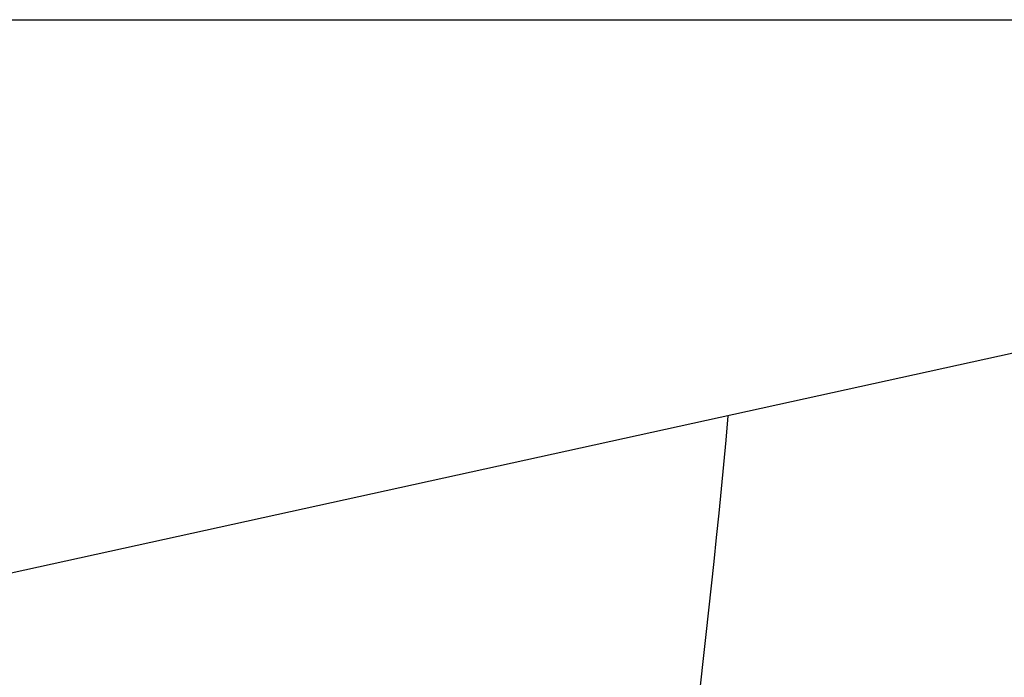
# Model space of a CAD drawing. Header units: millimetres. Extents: x -491 to 2059, y -393 to 795.
# Tile 179 of 256: x 34.2 to 38.28, y -65.79 to -63.07. Entities that reach past the tile are written whole.
import ezdxf

# ---------------------------------------------------------------- set-up
doc = ezdxf.new("R2010")
doc.units = ezdxf.units.MM
doc.header["$LTSCALE"] = 462.55
doc.layers.get('0').update_dxf_attribs({"linetype": 'CONTINUOUS'})
for name, color, linetype in [('_0302_DELTA_BOTTOM_COVER-3T_PBL189', 7, 'CONTINUOUS'), ('A2200202_ABL118', 7, 'CONTINUOUS'), ('DR1SM11A1001_ABL98', 7, 'CONTINUOUS'), ('DR1SM11P1003_PBL99', 7, 'CONTINUOUS'), ('M2200301_PBL204', 7, 'CONTINUOUS'), ('new_view_12_VBL90', 7, 'CONTINUOUS')]:
    doc.layers.add(name, color=color, linetype=linetype)

# ---------------------------------------------------------------- blocks, each defined once
blk = doc.blocks.new('DR1SM11P1003_PBL99', base_point=(5142.492, 2961.638))
at = {"layer": 'DR1SM11P1003_PBL99', "color": 7}
blk.add_line((5165.927, 3294.612), (5391.348, 3294.612), dxfattribs=at)
blk = doc.blocks.new('DR1SM11A1001_ABL98', base_point=(5142.492, 2966.638))
at = {"layer": 'DR1SM11P1003_PBL99'}
blk.add_blockref('DR1SM11P1003_PBL99', (5142.492, 2961.638), dxfattribs=at)
blk = doc.blocks.new('M2200301_PBL204', base_point=(5271.366, 3277.846))
at = {"layer": 'M2200301_PBL204', "color": 7}
for p, q in [((5315.443, 3286.097), (5316.234, 3286.271)), ((5239.424, 3269.421), (5297.768, 3282.22))]:
    blk.add_line(p, q, dxfattribs=at)
blk.add_open_spline([(5226.639, 3284.401), (5226.459, 3283.966), (5226.451, 3283.427), (5226.626, 3282.99)], degree=3, dxfattribs=at)
blk = doc.blocks.new('A2200202_ABL118', base_point=(5278.423, 3289.766))
at = {"layer": 'M2200301_PBL204'}
blk.add_blockref('M2200301_PBL204', (5271.366, 3277.846), dxfattribs=at)
blk = doc.blocks.new('_0302_DELTA_BOTTOM_COVER-3T_PBL189', base_point=(5273.865, 3282.812))
at = {"layer": '_0302_DELTA_BOTTOM_COVER-3T_PBL189', "color": 2}
blk.add_open_spline([(5275.673, 3246.171), (5277.278, 3256.815), (5278.692, 3267.497), (5279.647, 3278.219)], degree=3, dxfattribs=at)
blk = doc.blocks.new('NEW_VIEW_12_VBL90', base_point=(5142.492, 3006.638))
at = {"layer": '_0302_DELTA_BOTTOM_COVER-3T_PBL189'}
blk.add_blockref('_0302_DELTA_BOTTOM_COVER-3T_PBL189', (5273.865, 3282.812), dxfattribs=at)
at = {"layer": 'A2200202_ABL118'}
blk.add_blockref('A2200202_ABL118', (5278.423, 3289.766), dxfattribs=at)
at = {"layer": 'DR1SM11A1001_ABL98'}
blk.add_blockref('DR1SM11A1001_ABL98', (5142.492, 2966.638), dxfattribs=at)
blk = doc.blocks.new('W1')
at = {"layer": 'new_view_12_VBL90'}
blk.add_blockref('NEW_VIEW_12_VBL90', (5142.4919, 3006.6379), dxfattribs=at)

msp = doc.modelspace()

# ---------------------------------------------------------------- block references
at = {"xscale": 0.1, "yscale": 0.1, "zscale": 0.1}
msp.add_blockref('W1', (-490.8323, -392.5342), dxfattribs=at)

doc.saveas('drawing.dxf')
